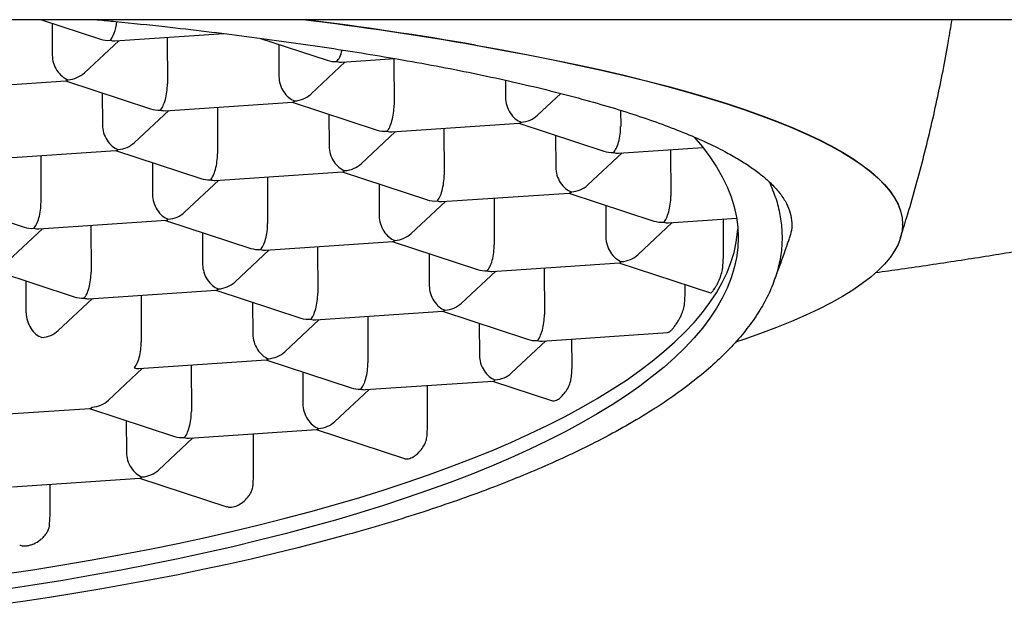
# Model space of a CAD drawing. Header units: millimetres. Extents: x 8 to 853, y 12 to 811.
# Tile 8 of 54: x 408.3 to 414.38, y 682.87 to 686.48. Entities that reach past the tile are written whole.
import ezdxf

# ---------------------------------------------------------------- set-up
doc = ezdxf.new("R2010")
doc.units = ezdxf.units.MM

msp = doc.modelspace()

# ---------------------------------------------------------------- linework, layer by layer
at = {"color": 7, "linetype": 'Continuous', "lineweight": 30}
for p, q in [((419.7805, 686.4839), (389.7244, 686.4839)), ((408.436, 686.4839), (408.8003, 686.3642)), ((408.5022, 686.4621), (408.5029, 686.2648)), ((408.8899, 686.353), (409.5619, 686.3985)), ((408.701, 686.1565), (408.9128, 686.3545)), ((409.2126, 686.3748), (409.2136, 686.0873)), ((409.7823, 686.3704), (410.1996, 686.2334)), ((409.9015, 686.3313), (409.9022, 686.134)), ((410.1002, 686.0256), (410.312, 686.2237)), ((410.2892, 686.2221), (410.6177, 686.2444)), ((410.6119, 686.244), (410.6128, 685.9565)), ((407.8001, 686.0536), (408.5866, 686.1068)), ((408.5839, 686.1067), (409.1098, 685.934)), ((411.301, 686.1107), (411.3014, 686.0031)), ((408.8117, 686.0319), (408.8124, 685.8345)), ((411.4995, 685.8948), (411.6427, 686.0287)), ((409.1994, 685.9227), (409.9859, 685.976)), ((409.9832, 685.9758), (410.509, 685.8031)), ((409.0104, 685.7262), (409.2222, 685.9243)), ((409.5221, 685.9446), (409.523, 685.657)), ((410.2109, 685.901), (410.2116, 685.7037)), ((412.0117, 685.9246), (412.0121, 685.8256)), ((410.5986, 685.7918), (411.3851, 685.8451)), ((411.3824, 685.8449), (411.9083, 685.6722)), ((410.4097, 685.5953), (410.6214, 685.7934)), ((410.9213, 685.8137), (410.9223, 685.5262)), ((411.6102, 685.7701), (411.6109, 685.5728)), ((408.1096, 685.6233), (408.8961, 685.6766)), ((408.8934, 685.6764), (409.4192, 685.5037)), ((411.8089, 685.4645), (412.0207, 685.6625)), ((411.9979, 685.661), (412.5191, 685.6963)), ((412.3205, 685.6828), (412.3215, 685.3953)), ((408.4323, 685.6451), (408.4332, 685.3576)), ((409.1211, 685.6016), (409.1218, 685.4043)), ((409.5088, 685.4924), (410.2953, 685.5457)), ((410.2926, 685.5455), (410.8185, 685.3728)), ((409.3199, 685.2959), (409.5316, 685.494)), ((409.8315, 685.5143), (409.8325, 685.2268)), ((410.5204, 685.4707), (410.5211, 685.2734)), ((410.9081, 685.3616), (411.6946, 685.4148)), ((411.6919, 685.4146), (412.2177, 685.2419)), ((407.8036, 685.377), (408.3294, 685.2043)), ((410.7191, 685.1651), (410.9309, 685.3631)), ((411.2307, 685.3834), (411.2317, 685.0959)), ((411.9196, 685.3398), (411.9203, 685.1425)), ((408.419, 685.193), (409.2055, 685.2463)), ((409.2028, 685.2461), (409.7287, 685.0734)), ((412.1184, 685.0342), (412.3301, 685.2322)), ((412.3073, 685.2307), (412.7274, 685.2591)), ((412.647, 685.0253), (412.6462, 685.2536)), ((413.7525, 685.2207), (413.7525, 685.2223)), ((408.2301, 684.9965), (408.4418, 685.1946)), ((408.7417, 685.2149), (408.7427, 684.9273)), ((409.4306, 685.1713), (409.4313, 684.974)), ((409.8183, 685.0621), (410.6048, 685.1154)), ((410.6021, 685.1152), (411.1279, 684.9425)), ((409.6293, 684.8656), (409.8411, 685.0637)), ((410.1409, 685.084), (410.1419, 684.7965)), ((410.8298, 685.0404), (410.8305, 684.8431)), ((411.2175, 684.9313), (412.004, 684.9845)), ((412.0013, 684.9843), (412.5664, 684.7988)), ((412.6433, 684.961), (412.647, 685.0253)), ((408.113, 684.9467), (408.6389, 684.774)), ((411.0286, 684.7348), (411.2403, 684.9328)), ((411.5402, 684.9531), (411.5412, 684.6656)), ((408.3415, 684.6746), (408.3408, 684.8719)), ((408.7285, 684.7627), (409.515, 684.816)), ((409.5123, 684.8158), (410.0381, 684.6431)), ((412.4111, 684.7901), (412.4109, 684.8498)), ((408.5395, 684.5662), (408.7513, 684.7643)), ((409.0511, 684.7846), (409.0521, 684.4971)), ((409.74, 684.741), (409.7407, 684.5437)), ((412.4059, 684.7241), (412.4111, 684.7901)), ((410.1277, 684.6319), (410.9142, 684.6851)), ((410.9115, 684.6849), (411.4374, 684.5122)), ((409.9388, 684.4354), (410.1505, 684.6334)), ((410.4504, 684.6537), (410.4514, 684.3662)), ((411.1393, 684.6101), (411.14, 684.4128)), ((411.527, 684.501), (412.302, 684.5535)), ((411.338, 684.3045), (411.5498, 684.5025)), ((411.7116, 684.3465), (411.7111, 684.5134)), ((409.0379, 684.3324), (409.8244, 684.3857)), ((409.8217, 684.3855), (410.3476, 684.2128)), ((408.849, 684.136), (409.0607, 684.334)), ((409.3606, 684.3543), (409.3616, 684.0668)), ((410.0495, 684.3107), (410.0502, 684.1134)), ((411.7085, 684.282), (411.7116, 684.3465)), ((410.4372, 684.2016), (411.2237, 684.2548)), ((411.221, 684.2546), (411.5906, 684.1332)), ((410.2482, 684.0051), (410.46, 684.2031)), ((410.8202, 683.9819), (410.8194, 684.2274)), ((407.9481, 684.033), (408.7346, 684.0863)), ((408.7319, 684.0861), (409.2578, 683.9134)), ((408.9597, 684.0113), (408.9604, 683.814)), ((409.3474, 683.9022), (410.1339, 683.9554)), ((410.1312, 683.9552), (410.6771, 683.7759)), ((410.8172, 683.9174), (410.8202, 683.9819)), ((409.1584, 683.7057), (409.3702, 683.9037)), ((409.7457, 683.6775), (409.7448, 683.9291)), ((408.2576, 683.6027), (409.0441, 683.656)), ((409.0414, 683.6558), (409.5811, 683.4785)), ((409.7427, 683.613), (409.7457, 683.6775)), ((408.4895, 683.4327), (408.4889, 683.6184)), ((408.4865, 683.3682), (408.4895, 683.4327))]:
    msp.add_line(p, q, dxfattribs=at)
at = {"color": 7, "linetype": 'Continuous', "lineweight": 30, "flags": 128}
for points in [[(411.1164, 686.3274), (411.2808, 686.2981), (411.4408, 686.2681), (411.5961, 686.2373), (411.7468, 686.2059), (411.8926, 686.1737), (412.0336, 686.1409), (412.1696, 686.1075), (412.3005, 686.0735), (412.4262, 686.0389), (412.5467, 686.0037), (412.6618, 685.968), (412.7715, 685.9318), (412.8757, 685.8951), (412.9744, 685.858), (413.0674, 685.8204), (413.1547, 685.7824), (413.2362, 685.744), (413.312, 685.7053), (413.3818, 685.6662), (413.4458, 685.6268), (413.5038, 685.5872), (413.5558, 685.5473), (413.6018, 685.5071), (413.6417, 685.4668), (413.6755, 685.4263), (413.7032, 685.3857), (413.7247, 685.3449), (413.7401, 685.3041), (413.7494, 685.2632), (413.7525, 685.2223)], [(411.1164, 686.3258), (411.2808, 686.2965), (411.4408, 686.2664), (411.5961, 686.2357), (411.7468, 686.2042), (411.8926, 686.1721), (412.0336, 686.1393), (412.1696, 686.1059), (412.3005, 686.0719), (412.4262, 686.0373), (412.5467, 686.0021), (412.6618, 685.9664), (412.7715, 685.9302), (412.8757, 685.8935), (412.9744, 685.8563), (413.0674, 685.8187), (413.1547, 685.7807), (413.2362, 685.7424), (413.312, 685.7036), (413.3818, 685.6645), (413.4458, 685.6252), (413.5038, 685.5855), (413.5558, 685.5456), (413.6018, 685.5055), (413.6417, 685.4652), (413.6755, 685.4247), (413.7032, 685.384), (413.7247, 685.3433), (413.7401, 685.3025), (413.7494, 685.2616), (413.7525, 685.2207), (413.7494, 685.1798), (413.7401, 685.1389), (413.7247, 685.0981), (413.7032, 685.0573), (413.6755, 685.0167), (413.6417, 684.9762), (413.6018, 684.9359), (413.5558, 684.8957), (413.5038, 684.8558), (413.4458, 684.8162), (413.3818, 684.7768), (413.312, 684.7377), (413.2362, 684.699), (413.1547, 684.6606), (413.0674, 684.6226), (412.9744, 684.585), (412.8757, 684.5479), (412.7715, 684.5112), (412.7214, 684.4943)], [(412.464, 685.7612), (412.4654, 685.7596), (412.5168, 685.6991), (412.5629, 685.6381), (412.6036, 685.5768), (412.639, 685.5152), (412.6689, 685.4532), (412.6935, 685.3911), (412.7126, 685.3288), (412.7262, 685.2663), (412.7344, 685.2037), (412.7371, 685.1411), (412.7344, 685.0784), (412.7262, 685.0158), (412.7126, 684.9532), (412.6935, 684.8908), (412.6689, 684.8285), (412.639, 684.7664), (412.6036, 684.7045), (412.5629, 684.643), (412.5168, 684.5817), (412.4654, 684.5208), (412.4087, 684.4604), (412.3468, 684.4003), (412.2797, 684.3408), (412.2075, 684.2818), (412.1301, 684.2234), (412.0477, 684.1656), (411.9603, 684.1084), (411.8679, 684.0519), (411.7707, 683.9962), (411.6687, 683.9412), (411.562, 683.887), (411.4506, 683.8337), (411.3346, 683.7812), (411.2141, 683.7297), (411.0891, 683.6791), (410.9599, 683.6295), (410.8264, 683.5809), (410.6887, 683.5334), (410.547, 683.4869), (410.4013, 683.4416), (410.2518, 683.3974), (410.0985, 683.3544), (409.9415, 683.3126), (409.781, 683.2721), (409.617, 683.2328), (409.4498, 683.1948), (409.2793, 683.1581), (409.1057, 683.1228), (408.9291, 683.0888), (408.7497, 683.0562), (408.5675, 683.025), (408.3827, 682.9953), (408.1955, 682.967)], [(408.1952, 683.0624), (408.3824, 683.0907), (408.5672, 683.1204), (408.7493, 683.1516), (408.9288, 683.1842), (409.1053, 683.2181), (409.2789, 683.2535), (409.4494, 683.2902), (409.6167, 683.3282), (409.7807, 683.3675), (409.9412, 683.408), (410.0982, 683.4498), (410.2515, 683.4928), (410.401, 683.537), (410.5467, 683.5823), (410.6884, 683.6288), (410.8261, 683.6763), (410.9596, 683.7249), (411.0888, 683.7745), (411.2137, 683.8251), (411.3342, 683.8766), (411.4502, 683.9291), (411.5616, 683.9824), (411.6684, 684.0366), (411.7704, 684.0916), (411.8676, 684.1473), (411.9599, 684.2038), (412.0474, 684.2609), (412.1298, 684.3188), (412.2071, 684.3772), (412.2794, 684.4362), (412.3465, 684.4957), (412.4084, 684.5558), (412.4651, 684.6162), (412.5165, 684.6771), (412.5626, 684.7384), (412.6033, 684.7999), (412.6386, 684.8618), (412.6686, 684.9239), (412.6931, 684.9862), (412.7122, 685.0486), (412.7259, 685.1112), (412.7341, 685.1738), (412.7354, 685.1912)], [(410.2962, 683.299), (410.1587, 683.262), (410.0185, 683.226), (409.8756, 683.1909), (409.7303, 683.1567), (409.5824, 683.1235), (409.4322, 683.0914), (409.2797, 683.0602), (409.1249, 683.03), (408.9679, 683.0009), (408.8089, 682.9728), (408.6479, 682.9458), (408.4849, 682.9199), (408.3201, 682.895), (408.1535, 682.8713)]]:
    msp.add_lwpolyline(points, dxfattribs=at)
at = {"color": 7, "linetype": 'Continuous', "lineweight": 30}
for centre, radius, start, end in [((407.1388, 663.204), 23.4614, 80.2389, 82.86794), ((407.144, 663.2381), 23.4286, 80.238, 82.83865)]:
    msp.add_arc(centre, radius, start, end, dxfattribs=at)
for centre, major_axis, ratio, start_param, end_param in [((408.8599, 686.4762), (0.0158, 0.1261), 0.327601, 3.516613, 4.720994), ((408.8599, 686.4762), (0.1388, 0.0306), 0.833227, 4.094576, 4.533352), ((408.8599, 686.4762), (-0.0513, 0.1181), 0.695464, 2.587535, 2.898801), ((408.5998, 686.233), (-0.0513, 0.1181), 0.695464, 1.016738, 2.587535), ((410.2591, 686.3454), (0.0158, 0.1261), 0.327601, 3.516613, 4.359797), ((410.2591, 686.3454), (0.1388, 0.0306), 0.833227, 4.094576, 4.533352), ((410.2591, 686.3454), (-0.0513, 0.1181), 0.695464, 2.587535, 2.898801), ((408.5998, 686.233), (0.1388, 0.0306), 0.833227, 4.533352, 5.330202), ((409.999, 686.1021), (-0.0513, 0.1181), 0.695464, 1.016738, 2.587535), ((408.5998, 686.233), (0.0158, 0.1261), 0.327601, 3.205347, 3.516613), ((409.1693, 686.046), (0.0158, 0.1261), 0.327601, 3.516613, 5.08741), ((409.999, 686.1021), (0.1388, 0.0306), 0.833227, 4.533352, 5.330202), ((409.999, 686.1021), (0.0158, 0.1261), 0.327601, 3.205347, 3.516613), ((410.5686, 685.9151), (0.0158, 0.1261), 0.327601, 3.516613, 5.08741), ((411.3983, 685.9713), (-0.0513, 0.1181), 0.695464, 1.016738, 2.587535), ((409.1693, 686.046), (0.1388, 0.0306), 0.833227, 4.094576, 4.533352), ((409.1693, 686.046), (-0.0513, 0.1181), 0.695464, 2.587535, 2.898801), ((411.3983, 685.9713), (0.1388, 0.0306), 0.833227, 4.533352, 5.330202), ((408.9092, 685.8027), (-0.0513, 0.1181), 0.695464, 1.016738, 2.587535), ((411.3983, 685.9713), (0.0158, 0.1261), 0.327601, 3.205347, 3.516613), ((410.5686, 685.9151), (0.1388, 0.0306), 0.833227, 4.094576, 4.533352), ((410.5686, 685.9151), (-0.0513, 0.1181), 0.695464, 2.587535, 2.898801), ((411.9678, 685.7842), (0.0158, 0.1261), 0.327601, 3.516613, 5.08741), ((408.9092, 685.8027), (0.1388, 0.0306), 0.833227, 4.533352, 5.330202), ((408.9092, 685.8027), (0.0158, 0.1261), 0.327601, 3.205347, 3.516613), ((409.4788, 685.6157), (0.0158, 0.1261), 0.327601, 3.516613, 5.08741), ((410.3085, 685.6719), (-0.0513, 0.1181), 0.695464, 1.016738, 2.587535), ((411.9678, 685.7842), (0.1388, 0.0306), 0.833227, 4.094576, 4.533352), ((411.9678, 685.7842), (-0.0513, 0.1181), 0.695464, 2.587535, 2.898801), ((410.3085, 685.6719), (0.1388, 0.0306), 0.833227, 4.533352, 5.330202), ((410.3085, 685.6719), (0.0158, 0.1261), 0.327601, 3.205347, 3.516613), ((410.878, 685.4848), (0.0158, 0.1261), 0.327601, 3.516613, 5.08741), ((411.7077, 685.541), (-0.0513, 0.1181), 0.695464, 1.016738, 2.587535), ((409.4788, 685.6157), (0.1388, 0.0306), 0.833227, 4.094576, 4.533352), ((409.4788, 685.6157), (-0.0513, 0.1181), 0.695464, 2.587535, 2.898801), ((411.7077, 685.541), (0.1388, 0.0306), 0.833227, 4.533352, 5.330202), ((409.2187, 685.3724), (-0.0513, 0.1181), 0.695464, 1.016738, 2.587535), ((411.7077, 685.541), (0.0158, 0.1261), 0.327601, 3.205347, 3.516613), ((408.389, 685.3163), (0.0158, 0.1261), 0.327601, 3.516613, 5.08741), ((410.878, 685.4848), (0.1388, 0.0306), 0.833227, 4.094576, 4.533352), ((410.878, 685.4848), (-0.0513, 0.1181), 0.695464, 2.587535, 2.898801), ((412.2773, 685.3539), (0.0158, 0.1261), 0.327601, 3.516613, 5.08741), ((409.2187, 685.3724), (0.1388, 0.0306), 0.833227, 4.533352, 5.330202), ((409.2187, 685.3724), (0.0158, 0.1261), 0.327601, 3.205347, 3.516613), ((409.7882, 685.1854), (0.0158, 0.1261), 0.327601, 3.516613, 5.08741), ((410.6179, 685.2416), (-0.0513, 0.1181), 0.695464, 1.016738, 2.587535), ((412.2773, 685.3539), (0.1388, 0.0306), 0.833227, 4.094576, 4.533352), ((412.2773, 685.3539), (-0.0513, 0.1181), 0.695464, 2.587535, 2.898801), ((408.389, 685.3163), (0.1388, 0.0306), 0.833227, 4.094576, 4.533352), ((408.389, 685.3163), (-0.0513, 0.1181), 0.695464, 2.587535, 2.898801), ((410.6179, 685.2416), (0.1388, 0.0306), 0.833227, 4.533352, 5.330202), ((410.6179, 685.2416), (0.0158, 0.1261), 0.327601, 3.205347, 3.516613), ((412.0172, 685.1107), (-0.0513, 0.1181), 0.695464, 1.016738, 2.587535), ((409.7882, 685.1854), (0.1388, 0.0306), 0.833227, 4.094576, 4.533352), ((409.7882, 685.1854), (-0.0513, 0.1181), 0.695464, 2.587535, 2.898801), ((411.1875, 685.0545), (0.0158, 0.1261), 0.327601, 3.516613, 5.08741), ((412.0172, 685.1107), (0.0158, 0.1261), 0.327601, 3.205347, 3.516613), ((412.0172, 685.1107), (0.1388, 0.0306), 0.833227, 4.533352, 5.330202), ((408.6984, 684.886), (0.0158, 0.1261), 0.327601, 3.516613, 5.08741), ((409.5281, 684.9422), (-0.0513, 0.1181), 0.695464, 1.016738, 2.587535), ((411.1875, 685.0545), (0.1388, 0.0306), 0.833227, 4.094576, 4.533352), ((411.1875, 685.0545), (-0.0513, 0.1181), 0.695464, 2.587535, 2.898801), ((409.5281, 684.9422), (0.1388, 0.0306), 0.833227, 4.533352, 5.330202), ((409.5281, 684.9422), (0.0158, 0.1261), 0.327601, 3.205347, 3.516613), ((410.0977, 684.7551), (0.0158, 0.1261), 0.327601, 3.516613, 5.08741), ((410.9274, 684.8113), (-0.0513, 0.1181), 0.695464, 1.016738, 2.587535), ((408.6984, 684.886), (0.1388, 0.0306), 0.833227, 4.094576, 4.533352), ((408.6984, 684.886), (-0.0513, 0.1181), 0.695464, 2.587535, 2.898801), ((410.9274, 684.8113), (0.1388, 0.0306), 0.833227, 4.533352, 5.330202), ((408.4383, 684.6427), (-0.0513, 0.1181), 0.695464, 1.016738, 2.587535), ((410.9274, 684.8113), (0.0158, 0.1261), 0.327601, 3.205347, 3.516613), ((410.0977, 684.7551), (0.1388, 0.0306), 0.833227, 4.094576, 4.533352), ((410.0977, 684.7551), (-0.0513, 0.1181), 0.695464, 2.587535, 2.898801), ((411.4969, 684.6242), (0.0158, 0.1261), 0.327601, 3.516613, 5.08741), ((408.4383, 684.6427), (0.1388, 0.0306), 0.833227, 4.533352, 5.330202), ((409.0079, 684.4557), (0.0158, 0.1261), 0.327601, 3.516613, 5.08741), ((409.8376, 684.5119), (-0.0513, 0.1181), 0.695464, 1.016738, 2.587535), ((411.4969, 684.6242), (0.1388, 0.0306), 0.833227, 4.094576, 4.533352), ((411.4969, 684.6242), (-0.0513, 0.1181), 0.695464, 2.587535, 2.898801), ((409.8376, 684.5119), (0.1388, 0.0306), 0.833227, 4.533352, 5.330202), ((409.8376, 684.5119), (0.0158, 0.1261), 0.327601, 3.205347, 3.516613), ((411.2368, 684.381), (-0.0513, 0.1181), 0.695464, 1.016738, 2.587535), ((409.0079, 684.4557), (-0.0513, 0.1181), 0.695464, 2.587535, 2.898801), ((410.4071, 684.3248), (0.0158, 0.1261), 0.327601, 3.516613, 5.08741), ((411.2368, 684.381), (0.0158, 0.1261), 0.327601, 3.205347, 3.516613), ((411.2368, 684.381), (0.1388, 0.0306), 0.833227, 4.533352, 5.330202), ((410.4071, 684.3248), (0.1388, 0.0306), 0.833227, 4.094576, 4.533352), ((410.4071, 684.3248), (-0.0513, 0.1181), 0.695464, 2.587535, 2.898801), ((408.7478, 684.2125), (0.1388, 0.0306), 0.833227, 4.533352, 5.330202), ((408.7478, 684.2125), (0.0158, 0.1261), 0.327601, 3.205347, 3.516613), ((409.3173, 684.0254), (0.0158, 0.1261), 0.327601, 3.516613, 5.08741), ((410.147, 684.0816), (-0.0513, 0.1181), 0.695464, 1.016738, 2.587535), ((410.147, 684.0816), (0.1388, 0.0306), 0.833227, 4.533352, 5.330202), ((410.147, 684.0816), (0.0158, 0.1261), 0.327601, 3.205347, 3.516613), ((409.3173, 684.0254), (0.1388, 0.0306), 0.833227, 4.094576, 4.533352), ((409.3173, 684.0254), (-0.0513, 0.1181), 0.695464, 2.587535, 2.898801), ((409.0572, 683.7822), (-0.0513, 0.1181), 0.695464, 1.016738, 2.587535), ((409.0572, 683.7822), (0.1388, 0.0306), 0.833227, 4.533352, 5.330202), ((409.0572, 683.7822), (0.0158, 0.1261), 0.327601, 3.205347, 3.516613)]:
    msp.add_ellipse(centre, major_axis=major_axis, ratio=ratio, start_param=start_param, end_param=end_param, dxfattribs=at)
for points, knots in [([(408.7789, 686.4839), (408.8174, 686.4803), (408.9603, 686.4669), (409.1857, 686.4428), (409.4557, 686.4121), (409.7054, 686.3811), (409.9487, 686.3486), (410.1848, 686.3145), (410.4135, 686.279), (410.6437, 686.2405), (410.874, 686.1988), (411.1027, 686.1538), (411.3206, 686.1071), (411.5291, 686.0585), (411.7274, 686.0079), (411.9148, 685.9554), (412.0893, 685.9015), (412.2514, 685.846), (412.4005, 685.789), (412.5362, 685.7305), (412.6474, 685.6757), (412.7379, 685.6249), (412.811, 685.5784), (412.8757, 685.5316), (412.9112, 685.5001), (412.9289, 685.4844)], [0, 0, 0, 0, 0.017922, 0.066416, 0.108207, 0.150055, 0.191931, 0.233807, 0.275655, 0.317446, 0.364572, 0.411739, 0.458905, 0.506031, 0.554526, 0.603065, 0.651603, 0.700098, 0.749634, 0.799194, 0.84873, 0.886537, 0.924365, 0.962193, 1, 1, 1, 1]), ([(413.5882, 684.924), (413.6403, 684.9314), (413.7518, 684.947), (413.9199, 684.9717), (414.093, 684.9978), (414.2636, 685.0245), (414.4317, 685.0516), (414.5974, 685.0792), (414.7606, 685.1073), (414.9211, 685.1359), (415.0791, 685.1649), (415.2345, 685.1944), (415.3871, 685.2243), (415.537, 685.2547), (415.6842, 685.2855), (415.8286, 685.3168), (415.9702, 685.3485), (416.1089, 685.3807), (416.2447, 685.4132), (416.3776, 685.4462), (416.5076, 685.4796), (416.6346, 685.5134), (416.7586, 685.5476), (416.8796, 685.5822), (416.9975, 685.6172), (417.1124, 685.6526), (417.2241, 685.6885), (417.3328, 685.7247), (417.4383, 685.7614), (417.5406, 685.7984), (417.6398, 685.8359), (417.7358, 685.8738), (417.8286, 685.9122), (417.9182, 685.951), (418.0046, 685.9903), (418.0878, 686.0301), (418.1676, 686.0704), (418.2443, 686.1112), (418.3176, 686.1527), (418.3877, 686.1947), (418.4544, 686.2374), (418.5177, 686.2809), (418.5776, 686.3251), (418.634, 686.37), (418.6866, 686.4158), (418.7272, 686.4537), (418.7489, 686.4767), (418.7556, 686.4839)], [0, 0, 0, 0, 0.019522, 0.041762, 0.064006, 0.086253, 0.108506, 0.130764, 0.153026, 0.175295, 0.19757, 0.219851, 0.242139, 0.264436, 0.28674, 0.309053, 0.331376, 0.35371, 0.376054, 0.398411, 0.420782, 0.443166, 0.465567, 0.487985, 0.510422, 0.532879, 0.555359, 0.577864, 0.600396, 0.622957, 0.645551, 0.668181, 0.690849, 0.71356, 0.736316, 0.759123, 0.781982, 0.804898, 0.827873, 0.850905, 0.873994, 0.897132, 0.920304, 0.943486, 0.966629, 0.989675, 1, 1, 1, 1]), ([(413.7384, 685.1363), (413.7519, 685.1791), (413.7841, 685.2812), (413.8309, 685.4439), (413.8794, 685.6239), (413.9241, 685.8049), (413.9653, 685.9867), (414.0028, 686.1694), (414.0339, 686.3351), (414.0508, 686.4402), (414.0579, 686.4839)], [0, 0, 0, 0, 0.097223, 0.231704, 0.366187, 0.500673, 0.63516, 0.769649, 0.90414, 1, 1, 1, 1]), ([(412.9289, 685.4844), (412.9434, 685.4504), (412.9723, 685.3825), (412.9977, 685.2799), (413.01, 685.1771), (413.0077, 685.0733), (412.9906, 684.9685), (412.9583, 684.8629), (412.9111, 684.7578), (412.8496, 684.6544), (412.7743, 684.5528), (412.6859, 684.4531), (412.5838, 684.3546), (412.4671, 684.2564), (412.3355, 684.1589), (412.1887, 684.0621), (412.0284, 683.9673), (411.8627, 683.8788), (411.6938, 683.7964), (411.5237, 683.7198), (411.3444, 683.6452), (411.1546, 683.572), (410.9545, 683.5005), (410.7438, 683.4308), (410.5252, 683.3633), (410.3725, 683.3204), (410.2962, 683.299)], [0, 0, 0, 0, 0.042657, 0.08535, 0.128044, 0.170701, 0.214596, 0.258532, 0.302468, 0.346363, 0.38902, 0.431713, 0.474407, 0.517064, 0.560959, 0.604895, 0.648831, 0.692726, 0.73069, 0.76868, 0.80667, 0.844633, 0.883461, 0.922317, 0.961172, 1, 1, 1, 1]), ([(412.9289, 685.4844), (412.9486, 685.4647), (412.988, 685.4252), (413.0289, 685.3656), (413.0568, 685.3057), (413.0697, 685.2452), (413.0696, 685.1882), (413.058, 685.1513), (413.0528, 685.1349)], [0, 0, 0, 0, 0.170961, 0.34207, 0.513178, 0.684139, 0.860065, 1, 1, 1, 1]), ([(412.9576, 684.8687), (412.9666, 684.8923), (412.9971, 684.9719), (413.029, 685.0606), (413.0509, 685.126), (413.0537, 685.1346)], [0, 0, 0, 0, 0.268199, 0.903986, 1, 1, 1, 1]), ([(412.5664, 684.7988), (412.5677, 684.7988), (412.5708, 684.7988), (412.5774, 684.8049), (412.5855, 684.815), (412.5934, 684.8266), (412.6024, 684.8416), (412.6142, 684.8638), (412.6277, 684.8949), (412.6386, 684.9305), (412.6419, 684.9516), (412.6433, 684.961)], [0, 0, 0, 0, 0.107769, 0.248039, 0.334686, 0.423569, 0.510346, 0.600549, 0.751005, 0.889549, 1, 1, 1, 1]), ([(412.3019, 684.5542), (412.3049, 684.5547), (412.3087, 684.5555), (412.3176, 684.5622), (412.3271, 684.571), (412.3408, 684.5867), (412.3551, 684.6059), (412.3684, 684.6266), (412.3803, 684.6484), (412.392, 684.6737), (412.4012, 684.6999), (412.4047, 684.718), (412.4059, 684.7241)], [0, 0, 0, 0, 0.124479, 0.160979, 0.274517, 0.39161, 0.502433, 0.616053, 0.705142, 0.796396, 0.930434, 1, 1, 1, 1]), ([(411.5907, 684.1334), (411.5909, 684.1333), (411.5938, 684.1316), (411.6021, 684.1319), (411.6176, 684.1364), (411.6394, 684.151), (411.664, 684.1764), (411.686, 684.2092), (411.7025, 684.2458), (411.7065, 684.2702), (411.7085, 684.282)], [0, 0, 0, 0, 0.007182, 0.105844, 0.228076, 0.384137, 0.540397, 0.693647, 0.851518, 1, 1, 1, 1]), ([(410.6773, 683.7763), (410.6783, 683.7758), (410.6829, 683.7738), (410.6937, 683.7736), (410.7127, 683.7773), (410.7382, 683.7901), (410.7673, 683.8141), (410.7929, 683.8462), (410.8112, 683.8821), (410.8153, 683.9063), (410.8172, 683.9174)], [0, 0, 0, 0, 0.025409, 0.116802, 0.219904, 0.375797, 0.53157, 0.691098, 0.859276, 1, 1, 1, 1]), ([(409.5815, 683.48), (409.5876, 683.478), (409.5989, 683.4743), (409.6242, 683.4781), (409.6545, 683.4896), (409.6888, 683.5134), (409.7134, 683.5402), (409.7287, 683.5654), (409.7385, 683.5878), (409.7412, 683.604), (409.7427, 683.613)], [0, 0, 0, 0, 0.113248, 0.214146, 0.37569, 0.53687, 0.707267, 0.795078, 0.885604, 1, 1, 1, 1]), ([(408.3019, 683.2429), (408.308, 683.2408), (408.3215, 683.2361), (408.345, 683.238), (408.368, 683.2431), (408.3959, 683.2534), (408.4231, 683.2694), (408.447, 683.2903), (408.463, 683.3088), (408.4756, 683.3293), (408.4836, 683.3493), (408.4856, 683.3626), (408.4865, 683.3682)], [0, 0, 0, 0, 0.095836, 0.210571, 0.296214, 0.384516, 0.557261, 0.649606, 0.744667, 0.835659, 0.93005, 1, 1, 1, 1])]:
    msp.add_open_spline(points, degree=3, knots=knots, dxfattribs=at)

doc.saveas('drawing.dxf')
